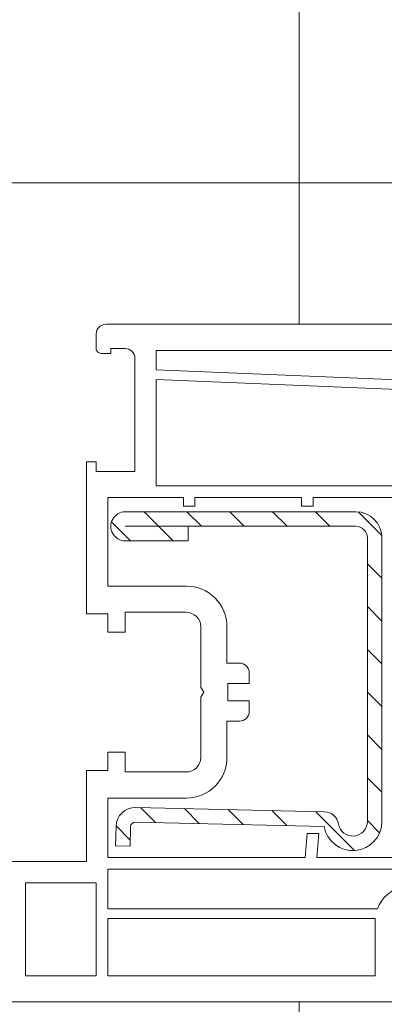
# Model space of a CAD drawing. Header units: millimetres. Extents: x 3652085 to 3778338, y -303702 to -273644.
# Tile 23 of 256: x 3656078 to 3656116, y -276420 to -276318. Entities that reach past the tile are written whole.
import ezdxf

# ---------------------------------------------------------------- set-up
doc = ezdxf.new("R2010")
doc.units = ezdxf.units.MM
doc.linetypes.add('HIDDEN2', pattern=[4.7624999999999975, 3.174999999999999, -1.587499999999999])
for name, color, linetype in [('!!!! BALCONY', 7, 'Continuous'), ('1', 7, 'Continuous'), ('ARMIERUNG', 5, 'Continuous')]:
    doc.layers.add(name, color=color, linetype=linetype)
doc.layers.add('DOOR-IDEN   (HAUSART)', color=43, linetype='Continuous', lineweight=5)

# ---------------------------------------------------------------- blocks, each defined once
blk = doc.blocks.new('554012_ARMIERUNG')
at = {"layer": 'ARMIERUNG', "lineweight": 0}
h = blk.add_hatch(dxfattribs=at)
h.set_pattern_fill('ANSI31', color=256, scale=25, style=0)
h.set_pattern_definition([(45, (-54.91365138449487, 6.145086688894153), (-2.209708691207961, 2.209708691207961), [])])
h.paths.add_polyline_path([(-14.79999999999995, 27.99999999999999, 0.4142135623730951), (-17.49999999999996, 25.29999999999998), (-17.49999999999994, 1.5, 1), (-14.49999999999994, 1.5), (-14.49999999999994, 8), (-15.99999999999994, 8), (-15.99999999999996, 25.29999999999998, -0.4142135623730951), (-14.79999999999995, 26.49999999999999), (14.50000000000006, 26.49999999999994, -0.9195326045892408), (14.75019970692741, 23.52101382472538, 0.3593905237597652), (13.50080132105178, 22.07674882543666), (13.04968506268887, 2.593175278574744, 0.4140453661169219), (15.00170601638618, 0.5474431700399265), (17.00114322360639, 0.4999999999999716), (17.03672560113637, 1.999577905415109), (15.03728839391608, 2.047021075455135, -0.414039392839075), (14.54928291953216, 2.558443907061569), (15.00000000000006, 22.04196010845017, 0.9195949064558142), (14.50000000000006, 27.99999999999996)])
for p, q in [((14.50000000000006, 27.99999999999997), (-14.79999999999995, 27.99999999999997)), ((14.50000000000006, 26.49999999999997), (-14.79999999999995, 26.49999999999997)), ((-17.49999999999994, 25.29999999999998), (-17.49999999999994, 1.5)), ((-15.99999999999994, 8), (-15.99999999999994, 25.29999999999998)), ((13.50080132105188, 22.07674882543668), (13.04971197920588, 2.594323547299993)), ((15.00000000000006, 22.04196010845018), (14.54928988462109, 2.558741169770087)), ((-15.99999999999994, 8), (-15.99999999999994, 1.5)), ((-15.99999999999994, 8), (-14.49999999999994, 8)), ((-14.49999999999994, 1.5), (-14.49999999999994, 8)), ((17.03672560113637, 1.999577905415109), (15.03728839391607, 2.047021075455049)), ((17.00114322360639, 0.4999999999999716), (17.03672560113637, 1.999577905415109)), ((15.00170601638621, 0.5474431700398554), (17.00114322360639, 0.4999999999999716))]:
    blk.add_line(p, q, dxfattribs=at)
for centre, radius, start, end in [((-14.79999999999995, 25.29999999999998), 2.700000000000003, 90, 180), ((14.50000000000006, 24.99999999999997), 2.999999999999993, 279.5940682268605, 90), ((-14.79999999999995, 25.29999999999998), 1.200000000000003, 90, 180), ((14.50000000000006, 24.99999999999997), 1.49999999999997, 279.6018047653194, 90), ((15.00039941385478, 22.04202764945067), 1.500000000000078, 99.60180476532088, 178.6736303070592), ((15.04914918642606, 2.546880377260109), 1.999999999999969, 178.6407257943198, 268.640725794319), ((15.04914918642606, 2.546880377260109), 0.4999999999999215, 178.6407257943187, 268.6407257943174), ((-15.99999999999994, 1.5), 1.5, 180, 0)]:
    blk.add_arc(centre, radius, start, end, dxfattribs=at)
blk = doc.blocks.new('A$C054672D4 (2-2)')
at = {"color": 7, "linetype": 'HIDDEN2', "ltscale": 5}
blk.add_arc((646.6153032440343, 543.6771682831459, 33706.18410929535), 741.5373520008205, 270.889844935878, 0.4247055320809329, dxfattribs=at)
at = {"layer": '1', "linetype": 'Continuous', "lineweight": 0}
for p, q in [((638.6319753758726, 486.3579134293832, 33706.18410929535), (638.6319753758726, 531.1569147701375, 33706.18410929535)), ((653.1319753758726, 515.1569147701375, 33706.18410929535), (653.1319753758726, 525.1569147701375, 33706.18410929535)), ((650.9319753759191, 521.4569147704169, 33706.18410929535), (641.331975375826, 521.4569147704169, 33706.18410929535)), ((641.331975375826, 521.4569147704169, 33706.18410929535), (641.331975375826, 514.1569147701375, 33706.18410929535)), ((650.9319753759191, 521.4569147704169, 33706.18410929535), (650.9319753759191, 514.1569147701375, 33706.18410929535)), ((653.1319753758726, 515.1569147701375, 33706.18410929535), (662.5319753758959, 515.1569147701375, 33706.18410929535)), ((662.5319753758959, 515.1569147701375, 33706.18410929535), (662.5319753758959, 512.9569147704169, 33706.18410929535)), ((693.4319753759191, 515.1569147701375, 33706.18410929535), (678.7319753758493, 515.1569147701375, 33706.18410929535)), ((678.7319753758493, 515.1569147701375, 33706.18410929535), (678.7319753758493, 512.9569147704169, 33706.18410929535)), ((694.4319753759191, 515.1569147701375, 33706.18410929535), (693.4319753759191, 515.1569147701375, 33706.18410929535)), ((694.4319753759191, 514.1569147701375, 33706.18410929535), (694.4319753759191, 515.1569147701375, 33706.18410929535)), ((650.9319753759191, 514.1569147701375, 33706.18410929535), (641.331975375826, 514.1569147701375, 33706.18410929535)), ((693.4319753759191, 510.1569147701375, 33706.18410929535), (693.4319753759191, 514.1569147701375, 33706.18410929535)), ((693.4319753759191, 514.1569147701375, 33706.18410929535), (694.4319753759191, 514.1569147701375, 33706.18410929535)), ((707.6319753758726, 514.1569147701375, 33706.18410929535), (706.1319753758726, 514.1569147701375, 33706.18410929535)), ((647.2319753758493, 512.9569147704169, 33706.18410929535), (641.331975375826, 512.9569147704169, 33706.18410929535)), ((641.331975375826, 512.9569147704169, 33706.18410929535), (641.331975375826, 485.3569147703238, 33706.18410929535)), ((647.2319753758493, 512.9569147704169, 33706.18410929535), (647.2319753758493, 485.3450481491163, 33706.18410929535)), ((648.2319753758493, 512.9569147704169, 33706.18410929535), (648.2319753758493, 485.1227043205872, 33706.18410929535)), ((652.331975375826, 512.9569147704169, 33706.18410929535), (648.2319753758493, 512.9569147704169, 33706.18410929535)), ((652.331975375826, 512.9569147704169, 33706.18410929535), (652.331975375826, 480.5358251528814, 33706.18410929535)), ((659.6819753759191, 512.9569147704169, 33706.18410929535), (653.5319753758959, 512.9569147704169, 33706.18410929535)), ((653.5319753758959, 492.5802202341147, 33706.18410929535), (653.5319753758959, 512.9569147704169, 33706.18410929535)), ((659.6819753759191, 504.8569147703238, 33706.18410929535), (659.6819753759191, 512.9569147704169, 33706.18410929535)), ((664.4319753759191, 512.9569147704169, 33706.18410929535), (662.5319753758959, 512.9569147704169, 33706.18410929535)), ((664.4319753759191, 511.1569147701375, 33706.18410929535), (664.4319753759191, 512.9569147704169, 33706.18410929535)), ((676.831975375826, 512.9569147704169, 33706.18410929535), (678.7319753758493, 512.9569147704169, 33706.18410929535)), ((676.831975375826, 511.1569147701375, 33706.18410929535), (676.831975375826, 512.9569147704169, 33706.18410929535)), ((690.7319753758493, 512.9569147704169, 33706.18410929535), (681.581975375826, 512.9569147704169, 33706.18410929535)), ((681.581975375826, 512.9569147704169, 33706.18410929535), (681.581975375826, 504.8569147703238, 33706.18410929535)), ((690.7319753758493, 507.4569147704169, 33706.18410929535), (690.7319753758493, 512.9569147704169, 33706.18410929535)), ((705.6319753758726, 512.6569147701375, 33706.18410929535), (705.6319753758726, 513.6569147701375, 33706.18410929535)), ((708.6319753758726, 513.1569147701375, 33706.18410929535), (708.6319753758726, 500.2208859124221, 33706.18410929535)), ((706.1319753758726, 512.6569147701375, 33706.18410929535), (705.6319753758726, 512.6569147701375, 33706.18410929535)), ((706.1319753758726, 511.1569147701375, 33706.18410929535), (706.1319753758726, 512.6569147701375, 33706.18410929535)), ((662.3819753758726, 504.8569147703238, 33706.18410929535), (662.3819753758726, 511.1569147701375, 33706.18410929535)), ((662.3819753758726, 511.1569147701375, 33706.18410929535), (664.4319753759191, 511.1569147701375, 33706.18410929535)), ((678.8819753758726, 511.1569147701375, 33706.18410929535), (676.831975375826, 511.1569147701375, 33706.18410929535)), ((678.8819753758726, 511.1569147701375, 33706.18410929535), (678.8819753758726, 504.8569147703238, 33706.18410929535)), ((705.1319753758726, 510.1569147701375, 33706.18410929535), (693.4319753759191, 510.1569147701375, 33706.18410929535)), ((702.9299115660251, 507.9569147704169, 33706.18410929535), (691.9319753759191, 507.9569147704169, 33706.18410929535)), ((691.9319753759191, 507.9569147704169, 33706.18410929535), (691.9319753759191, 483.2879741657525, 33706.18410929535)), ((701.6314651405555, 476.1569147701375, 33706.18410929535), (702.9299115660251, 507.9569147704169, 33706.18410929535)), ((702.6319753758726, 476.1569147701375, 33706.18410929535), (703.9319753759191, 507.9569147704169, 33706.18410929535)), ((705.9319753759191, 507.9569147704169, 33706.18410929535), (703.9319753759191, 507.9569147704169, 33706.18410929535)), ((705.9319753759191, 476.1569147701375, 33706.18410929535), (705.9319753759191, 507.9569147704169, 33706.18410929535)), ((690.7319753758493, 507.4569147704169, 33706.18410929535), (690.7319753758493, 505.1569147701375, 33706.18410929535)), ((689.831975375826, 505.1569147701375, 33706.18410929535), (690.7319753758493, 505.1569147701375, 33706.18410929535)), ((689.831975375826, 503.9569147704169, 33706.18410929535), (689.831975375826, 505.1569147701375, 33706.18410929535)), ((690.7319753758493, 503.9569147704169, 33706.18410929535), (689.831975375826, 503.9569147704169, 33706.18410929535)), ((690.7319753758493, 503.9569147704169, 33706.18410929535), (690.7319753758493, 492.9569147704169, 33706.18410929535)), ((670.1123601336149, 503.3569147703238, 33706.18410929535), (663.8819753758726, 503.3569147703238, 33706.18410929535)), ((670.6319753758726, 503.0569147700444, 33706.18410929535), (670.1123601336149, 503.3569147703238, 33706.18410929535)), ((671.1515906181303, 503.3569147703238, 33706.18410929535), (670.6319753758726, 503.0569147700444, 33706.18410929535)), ((677.3819753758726, 503.3569147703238, 33706.18410929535), (671.1515906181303, 503.3569147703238, 33706.18410929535)), ((663.8819753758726, 500.6569147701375, 33706.18410929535), (667.6319753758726, 500.6569147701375, 33706.18410929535)), ((667.6319753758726, 499.3569147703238, 33706.18410929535), (667.6319753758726, 500.6569147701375, 33706.18410929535)), ((671.5319753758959, 500.5569147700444, 33706.18410929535), (669.7319753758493, 500.5569147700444, 33706.18410929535)), ((669.7319753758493, 500.5569147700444, 33706.18410929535), (669.7319753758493, 498.3569147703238, 33706.18410929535)), ((671.5319753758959, 498.3569147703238, 33706.18410929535), (671.5319753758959, 500.5569147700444, 33706.18410929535)), ((677.3819753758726, 500.6569147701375, 33706.18410929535), (673.6319753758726, 500.6569147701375, 33706.18410929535)), ((673.6319753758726, 499.3569147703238, 33706.18410929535), (673.6319753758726, 500.6569147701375, 33706.18410929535)), ((708.6319753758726, 500.2208859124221, 33706.18410929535), (708.6319753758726, 461.9891504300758, 33706.18410929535)), ((669.7319753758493, 498.3569147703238, 33706.18410929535), (668.6319753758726, 498.3569147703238, 33706.18410929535)), ((672.6319753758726, 498.3569147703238, 33706.18410929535), (671.5319753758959, 498.3569147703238, 33706.18410929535)), ((656.0319753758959, 492.3614985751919, 33706.18410929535), (653.5319753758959, 492.5802202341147, 33706.18410929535)), ((656.0319753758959, 491.1569147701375, 33706.18410929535), (656.0319753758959, 492.3614985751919, 33706.18410929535)), ((689.831975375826, 492.9569147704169, 33706.18410929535), (690.7319753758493, 492.9569147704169, 33706.18410929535)), ((689.831975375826, 491.7569147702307, 33706.18410929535), (689.831975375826, 492.9569147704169, 33706.18410929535)), ((653.5319753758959, 491.3756364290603, 33706.18410929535), (653.5319753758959, 491.1569147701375, 33706.18410929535)), ((653.5319753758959, 491.3756364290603, 33706.18410929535), (656.0319753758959, 491.1569147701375, 33706.18410929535)), ((690.7319753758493, 491.7569147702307, 33706.18410929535), (689.831975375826, 491.7569147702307, 33706.18410929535)), ((690.7319753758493, 491.7569147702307, 33706.18410929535), (690.7319753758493, 483.2045757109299, 33706.18410929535)), ((653.5319753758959, 491.1569147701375, 33706.18410929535), (653.5319753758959, 480.619223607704, 33706.18410929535)), ((638.6319753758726, 476.1569147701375, 33706.18410929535), (638.6319753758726, 486.3579134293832, 33706.18410929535)), ((646.9298891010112, 485.3569147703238, 33706.18410929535), (641.331975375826, 485.3569147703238, 33706.18410929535))]:
    blk.add_line(p, q, dxfattribs=at)
for centre, radius, start, end in [((706.1319753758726, 513.6569147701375, 33706.18410929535), 0.5, 90, 180), ((707.6319753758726, 513.1569147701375, 33706.18410929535), 1, 0, 90), ((705.1319753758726, 511.1569147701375, 33706.18410929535), 1, 270, 0), ((663.8819753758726, 504.8569147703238, 33706.18410929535), 4.200000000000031, 180, 270), ((663.8819753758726, 504.8569147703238, 33706.18410929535), 1.500000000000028, 180, 270), ((677.3819753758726, 504.8569147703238, 33706.18410929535), 1.5, 270, 0), ((677.3819753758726, 504.8569147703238, 33706.18410929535), 4.200000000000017, 270, 0), ((668.6319753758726, 499.3569147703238, 33706.18410929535), 1, 180, 270), ((672.6319753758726, 499.3569147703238, 33706.18410929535), 1, 270, 0), ((646.9356410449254, 481.6523316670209, 33706.18410929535), 3.704587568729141, 85.41194123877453, 90.08896057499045), ((646.9356410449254, 481.6523316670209, 33706.18410929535), 3.704587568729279, 12.79238565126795, 69.51716441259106)]:
    blk.add_arc(centre, radius, start, end, dxfattribs=at)
at = {"layer": 'ARMIERUNG', "rotation": 180}
blk.add_blockref('554012_ARMIERUNG', (671.7622656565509, 512.6569147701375, 33706.18410929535), dxfattribs=at)
at = {"layer": 'ARMIERUNG', "lineweight": 0, "rotation": 180}
blk.add_blockref('554012_ARMIERUNG', (671.7622656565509, 512.6569147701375, 33706.18410929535), dxfattribs=at)

msp = doc.modelspace()

# ---------------------------------------------------------------- hatches: boundary and pattern name
at = {"layer": '!!!! BALCONY', "linetype": 'Continuous', "lineweight": 13}
h = msp.add_hatch(dxfattribs=at)
h.set_pattern_fill('NET', color=252, scale=50, angle=360, style=0)
h.set_pattern_definition([(359.9999999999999, (3852956.768149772, -411113.6295246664), (7.776507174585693e-14, 158.75), []), (90, (3852956.768149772, -411113.6295246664), (-158.75, 8.748570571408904e-14), [])])
h.paths.add_polyline_path([(3656189.316684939, -276684.6431689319), (3656189.316684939, -276683.8531733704), (3656190.89737294, -276683.8531733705), (3656191.687788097, -276683.0631778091), (3656191.687788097, -276682.2730943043), (3656193.268618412, -276682.2730943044), (3656195.214770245, -276683.5483615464), (3656198.989237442, -276683.891340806), (3656198.801382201, -276682.2730943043), (3656201.172627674, -276682.2730943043), (3656201.962900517, -276683.0631778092), (3656202.753315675, -276683.0631778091), (3656203.543730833, -276683.8531733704), (3656208.286079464, -276683.8531733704), (3656209.076494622, -276684.643168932), (3656213.818843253, -276684.6431689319), (3656214.609258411, -276685.4331644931), (3656216.980503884, -276685.4331644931), (3656217.770919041, -276686.2231600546), (3656218.561334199, -276686.2231600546), (3656221.722852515, -276687.013155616), (3656222.513267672, -276687.0131556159), (3656224.884370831, -276687.8031511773), (3656227.255616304, -276687.8031511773), (3656228.046031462, -276688.3538842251), (3656230.41713462, -276688.3538842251), (3656230.41713462, -276687.8031511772), (3656231.207549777, -276687.8031511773), (3656231.997964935, -276687.0131556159), (3656240.692389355, -276687.0131556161), (3656241.482804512, -276686.2231600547), (3656249.386671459, -276686.2231600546), (3656250.177086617, -276685.4331644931), (3656252.54833209, -276685.4331644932), (3656252.54833209, -276684.6431689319), (3656254.129020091, -276684.6431689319), (3656254.919435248, -276683.8531733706), (3656262.033029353, -276683.8531733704), (3656262.82344451, -276684.6431689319), (3656263.613859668, -276684.6431689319), (3656264.404132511, -276685.4331644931), (3656268.356208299, -276685.4331644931), (3656269.146623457, -276684.6431689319), (3656274.679387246, -276684.6431689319), (3656276.260075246, -276683.8531733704), (3656294.79629625, -276683.8531733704), (3656296.020027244, -276683.8531733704), (3656296.020027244, -276683.0631778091), (3656299.971960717, -276683.0631778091), (3656300.762375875, -276682.2730943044), (3656312.61831861, -276682.2730943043), (3656314.199148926, -276683.063177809), (3656314.989564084, -276683.8531733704), (3656315.779836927, -276683.8531733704), (3656317.360667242, -276684.6431689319), (3656318.941497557, -276686.2231600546), (3656321.312600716, -276686.2231600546), (3656322.103015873, -276685.4331644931), (3656335.539788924, -276685.4331644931), (3656335.539788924, -276684.6431689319), (3656347.39573166, -276684.6431689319), (3656348.186146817, -276683.8531733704), (3656352.928495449, -276683.8531733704), (3656352.928495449, -276683.0631778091), (3656354.509325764, -276683.0631778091), (3656354.509325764, -276683.8531733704), (3656356.090013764, -276683.8531733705), (3656358.461259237, -276686.2231600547), (3656360.042089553, -276686.2231600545), (3656360.042089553, -276687.0131556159), (3656361.622777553, -276687.0131556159), (3656361.622777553, -276685.4331644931), (3656363.994023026, -276685.4331644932), (3656364.784438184, -276684.6431689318), (3656373.478720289, -276684.6431689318), (3656374.269135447, -276685.4331644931), (3656375.059550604, -276685.4331644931), (3656375.849965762, -276686.2231600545), (3656376.640380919, -276685.4331644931), (3656377.430796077, -276685.4331644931), (3656379.011484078, -276684.6431689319), (3656381.382729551, -276683.8531733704), (3656382.963559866, -276683.8531733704), (3656383.753975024, -276683.0631778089), (3656386.91549334, -276683.063177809), (3656387.705908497, -276683.8531733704), (3656389.286738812, -276683.8531733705), (3656390.867426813, -276684.6431689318), (3656392.448257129, -276685.4331644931), (3656394.819502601, -276685.4331644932), (3656395.609775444, -276684.6431689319), (3656399.561851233, -276684.6431689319), (3656400.35226639, -276683.8531733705), (3656410.627378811, -276683.8531733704), (3656410.627378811, -276684.6431689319), (3656418.531245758, -276684.6431689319), (3656419.321660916, -276683.8531733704), (3656421.692906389, -276683.8531733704), (3656423.273736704, -276682.2731822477), (3656423.273736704, -276682.2730943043), (3656424.854424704, -276682.2730943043), (3656425.644839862, -276683.0631778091), (3656426.43525502, -276683.8531733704), (3656428.806500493, -276683.8531733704), (3656429.596773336, -276684.6431689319), (3656436.71036744, -276684.6431689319), (3656437.500782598, -276683.8531733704), (3656437.500782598, -276683.063177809), (3656438.291197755, -276682.2730943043), (3656439.081612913, -276682.2730943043), (3656439.872028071, -276681.4830987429), (3656442.243131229, -276681.4830987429), (3656442.243131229, -276682.2730943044), (3656444.614376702, -276682.2730943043), (3656445.404791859, -276683.0631778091), (3656446.195207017, -276683.063177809), (3656446.98547986, -276683.8531733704), (3656455.67990428, -276683.8531733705), (3656456.470319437, -276684.6431689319), (3656459.631837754, -276684.6431689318), (3656460.422252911, -276685.4331644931), (3656464.374186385, -276685.4331644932), (3656465.164601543, -276684.6431689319), (3656467.535847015, -276684.6431689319), (3656468.326262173, -276683.8531733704), (3656478.601374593, -276683.8531733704), (3656479.391789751, -276684.6431689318), (3656484.92455354, -276684.6431689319), (3656487.295656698, -276685.4331644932), (3656489.423528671, -276684.6431689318), (3656498.551042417, -276684.6431689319), (3656499.341457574, -276683.8531733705), (3656499.341457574, -276683.0631778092), (3656500.131872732, -276682.2730943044), (3656500.922287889, -276682.2730943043), (3656501.712703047, -276681.4830987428), (3656504.083806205, -276681.4830987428), (3656504.083806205, -276682.2730943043), (3656506.455051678, -276682.2730943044), (3656507.245466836, -276683.0631778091), (3656508.035881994, -276683.0631778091), (3656508.826154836, -276683.8531733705), (3656517.520579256, -276683.8531733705), (3656518.310994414, -276684.6431689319), (3656521.47251273, -276684.6431689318), (3656522.262927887, -276685.4331644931), (3656526.214861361, -276685.4331644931), (3656527.005276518, -276684.643168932), (3656529.376521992, -276684.6431689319), (3656530.166937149, -276683.8531733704), (3656540.442049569, -276683.8531733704), (3656541.232464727, -276684.6431689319), (3656546.765228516, -276684.6431689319), (3656549.136331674, -276685.4331644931), (3656551.507577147, -276685.4331644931), (3656552.359659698, -276685.8589796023), (3656556.934837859, -276683.8532065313), (3656557.725253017, -276684.6432020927), (3656563.258016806, -276684.6432020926), (3656565.629119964, -276685.433197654), (3656567.756991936, -276684.6432020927), (3656576.884505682, -276684.6432020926), (3656577.67492084, -276683.8532065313), (3656577.67492084, -276683.06321097), (3656578.465335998, -276682.2731274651), (3656579.255751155, -276682.273127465), (3656580.046166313, -276681.4831319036), (3656582.417269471, -276681.4831319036), (3656582.417269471, -276682.2731274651), (3656584.788514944, -276682.2731274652), (3656585.578930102, -276683.0632109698), (3656586.369345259, -276683.0632109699), (3656587.159618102, -276683.8532065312), (3656595.854042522, -276683.8532065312), (3656596.64445768, -276684.6432020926), (3656607.553502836, -276684.6431689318), (3656610.715021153, -276683.8531733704), (3656612.295851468, -276683.8531733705), (3656613.086266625, -276683.0631778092), (3656613.876539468, -276683.063177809), (3656614.666954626, -276682.2730943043), (3656616.247784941, -276682.2730943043), (3656618.760348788, -276682.5195117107), (3656622.191695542, -276683.2053822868), (3656624.151794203, -276682.2730943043), (3656625.732482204, -276682.2730943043), (3656626.522897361, -276683.0631778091), (3656628.103727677, -276683.0631778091), (3656628.103727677, -276683.8531733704), (3656630.47497315, -276683.8531733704), (3656631.265245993, -276684.6431689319), (3656634.426906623, -276684.6431689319), (3656635.217321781, -276685.4331644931), (3656639.169255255, -276685.4331644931), (3656639.959670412, -276686.2231600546), (3656645.492434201, -276686.2231600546), (3656646.282849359, -276685.4331644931), (3656651.815613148, -276685.4331644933), (3656652.606028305, -276684.6431689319), (3656657.348376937, -276684.6431689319), (3656658.138792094, -276683.8531733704), (3656666.8330742, -276683.8531733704), (3656666.8330742, -276684.6431689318), (3656692.125789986, -276684.6431689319), (3656692.125789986, -276683.8531733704), (3656693.706477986, -276683.8531733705), (3656694.496893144, -276683.0631778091), (3656694.496893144, -276682.2730943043), (3656696.077723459, -276682.2730943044), (3656698.023875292, -276683.5483615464), (3656701.798342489, -276683.891340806), (3656701.610487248, -276682.2730943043), (3656703.981732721, -276682.2730943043), (3656704.772005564, -276683.0631778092), (3656705.562420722, -276683.0631778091), (3656706.352835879, -276683.8531733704), (3656708.339456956, -276683.8531733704), (3656709.920144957, -276683.8531733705), (3656710.710560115, -276683.0631778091), (3656710.710560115, -276682.2730943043), (3656712.29139043, -276682.2730943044), (3656714.237542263, -276683.5483615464), (3656718.01200946, -276683.891340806), (3656717.824154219, -276682.2730943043), (3656720.195399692, -276682.2730943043), (3656720.985672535, -276683.0631778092), (3656721.776087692, -276683.0631778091), (3656722.566502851, -276683.8531733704), (3656725.329446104, -276683.8531733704), (3656725.329446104, -276688.8984505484), (3656725.329446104, -276690.8812360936), (3656724.640961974, -276690.8812360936), (3656724.640961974, -276691.8569804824), (3656723.850966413, -276691.8569804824), (3656724.640961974, -276692.64739564), (3656725.430957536, -276693.4376684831), (3656725.430957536, -276697.3897442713), (3656726.220953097, -276698.1801594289), (3656726.220953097, -276708.4552718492), (3656725.430957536, -276708.4552718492), (3656725.430957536, -276716.3591387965), (3656726.220953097, -276717.1495539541), (3656726.220953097, -276719.5207994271), (3656727.010948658, -276720.3112145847), (3656727.010948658, -276721.1016297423), (3656727.801032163, -276721.1016297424), (3656727.801032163, -276722.682317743), (3656727.010948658, -276723.4727329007), (3656726.220953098, -276724.2631480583), (3656726.220953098, -276726.6343935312), (3656725.430957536, -276727.4246663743), (3656725.430957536, -276734.5382604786), (3656726.220953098, -276735.3286756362), (3656727.010948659, -276735.3286756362), (3656727.801032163, -276736.1190907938), (3656727.801032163, -276736.9095059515), (3656728.591027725, -276737.6999211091), (3656728.591027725, -276740.0710242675), (3656727.801032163, -276740.0710242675), (3656727.801032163, -276742.4422697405), (3656727.010948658, -276743.2326848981), (3656727.010948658, -276744.0231000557), (3656726.220953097, -276744.8133728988), (3656726.220953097, -276753.5077973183), (3656725.430957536, -276754.298212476), (3656725.430957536, -276757.4597307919), (3656724.640961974, -276758.2501459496), (3656724.640961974, -276762.2020794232), (3656725.430957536, -276762.9924945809), (3656725.430957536, -276765.3637400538), (3656726.220953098, -276766.1541552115), (3656726.220953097, -276776.4292676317), (3656725.430957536, -276777.2196827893), (3656725.430957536, -276782.7524465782), (3656724.640961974, -276785.1235497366), (3656725.430957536, -276787.2514217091), (3656725.430957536, -276796.3789354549), (3656726.220953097, -276797.1693506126), (3656727.010948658, -276797.1693506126), (3656727.801032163, -276797.9597657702), (3656727.801032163, -276798.354973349), (3656727.801032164, -276798.7501809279), (3656728.591027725, -276799.5405960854), (3656728.591027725, -276801.9116992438), (3656727.801032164, -276801.9116992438), (3656727.801032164, -276804.2829447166), (3656727.010948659, -276805.0733598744), (3656727.010948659, -276805.8637750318), (3656726.483452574, -276806.3914562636), (3656726.220953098, -276806.6540478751), (3656726.220953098, -276808.4359372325, -0.317837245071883), (3656726.720853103, -276809.1429026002), (3656726.720853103, -276816.3914526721), (3656726.720853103, -276820.3264102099), (3656779.969026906, -276820.3264102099), (3656894.711245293, -276820.3264102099), (3656894.711245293, -276685.3507641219), (3656894.711245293, -276679.2746308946), (3656894.711245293, -276669.2746308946), (3656894.711245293, -276646.1024424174), (3656894.711245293, -276220.0949484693), (3656983.078144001, -276193.2772118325), (3656806.344346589, -276169.7019654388), (3656894.711245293, -276146.3549058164), (3656894.711245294, -275978.2431308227), (3656894.711245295, -275935.3198270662), (3656894.711245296, -275669.8847557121), (3656894.711245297, -275537.8881652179), (3656894.711245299, -275005.8916169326), (3656178.040870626, -275005.8916169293), (3656128.420972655, -275005.8916169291), (3656123.175843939, -275005.891616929), (3656123.175843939, -275009.639172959), (3656123.9658395, -275010.4295881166), (3656123.9658395, -275020.7047005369), (3656123.175843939, -275020.7047005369), (3656123.175843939, -275028.6085674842), (3656123.9658395, -275029.3989826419), (3656123.9658395, -275031.7702281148), (3656124.755835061, -275032.5606432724), (3656124.755835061, -275033.35105843), (3656125.545918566, -275033.35105843), (3656125.545918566, -275034.9317464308), (3656124.755835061, -275035.7221615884), (3656123.9658395, -275036.5125767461), (3656123.9658395, -275038.883822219), (3656123.175843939, -275039.674095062), (3656123.175843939, -275046.7876891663), (3656123.9658395, -275047.5781043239), (3656124.755835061, -275047.5781043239), (3656125.545918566, -275048.3685194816), (3656125.545918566, -275049.1589346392), (3656126.335914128, -275049.9493497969), (3656126.335914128, -275052.3204529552), (3656125.545918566, -275052.3204529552), (3656125.545918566, -275054.6916984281), (3656124.755835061, -275055.4821135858), (3656124.755835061, -275056.2725287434), (3656123.9658395, -275057.0628015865), (3656123.9658395, -275065.757226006), (3656123.175843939, -275066.5476411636), (3656123.175843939, -275069.7091594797), (3656122.385848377, -275070.4995746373), (3656122.385848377, -275070.5493652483), (3656121.593587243, -275070.5493652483), (3656121.593587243, -275071.5698149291), (3656122.383582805, -275072.3602300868), (3656122.383582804, -275077.8929938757), (3656123.173578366, -275078.6834090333), (3656123.173578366, -275083.4257576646), (3656123.963573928, -275084.2161728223), (3656123.963573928, -275092.9104549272), (3656123.173578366, -275092.9104549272), (3656123.173578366, -275105.8916169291), (3656123.173578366, -275118.2031707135), (3656123.963573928, -275118.2031707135), (3656123.963573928, -275119.7838587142), (3656124.753569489, -275120.5742738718), (3656125.543652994, -275120.5742738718), (3656125.543652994, -275122.1551041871), (3656124.268385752, -275124.1012560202), (3656123.925406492, -275127.875723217), (3656125.543652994, -275127.6878679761), (3656125.543652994, -275130.059113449), (3656124.753569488, -275130.8493862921), (3656124.753569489, -275131.6398014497), (3656123.963573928, -275132.4302166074), (3656123.963573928, -275137.1725652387), (3656123.173578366, -275137.9629803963), (3656123.173578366, -275142.7053290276), (3656122.383582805, -275143.4957441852), (3656122.383582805, -275145.8669896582), (3656121.593587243, -275146.6574048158), (3656121.593587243, -275147.4478199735), (3656120.803591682, -275150.6093382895), (3656120.803591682, -275151.3997534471), (3656120.013596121, -275153.7708566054), (3656120.013596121, -275156.1421020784), (3656119.462863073, -275156.932517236), (3656119.462863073, -275159.3036203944), (3656120.013596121, -275159.3036203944), (3656120.013596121, -275160.0940355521), (3656120.803591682, -275160.8844507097), (3656120.803591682, -275169.5788751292), (3656121.593587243, -275170.3692902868), (3656121.593587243, -275178.2731572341), (3656122.383582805, -275179.0635723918), (3656122.383582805, -275181.4348178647), (3656123.173578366, -275181.4348178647), (3656123.173578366, -275183.0155058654), (3656123.963573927, -275183.8059210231), (3656123.963573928, -275190.9195151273), (3656123.173578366, -275191.7099302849), (3656123.173578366, -275192.5003454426), (3656122.383582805, -275193.2906182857), (3656122.383582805, -275197.2426940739), (3656123.173578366, -275198.0331092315), (3656123.173578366, -275203.5658730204), (3656123.963573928, -275205.1465610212), (3656123.963573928, -275224.9065130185), (3656124.753569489, -275224.9065130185), (3656124.753569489, -275228.8584464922), (3656125.543652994, -275229.6488616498), (3656125.543652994, -275241.5048043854), (3656124.753569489, -275243.0856347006), (3656123.963573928, -275243.8760498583), (3656123.963573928, -275244.6663227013), (3656123.173578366, -275246.2471530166), (3656121.593587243, -275247.8279833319), (3656121.593587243, -275250.1990864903), (3656122.383582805, -275250.9895016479), (3656122.383582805, -275264.4262746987), (3656123.173578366, -275264.4262746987), (3656123.173578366, -275276.2822174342), (3656123.963573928, -275277.0726325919), (3656123.963573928, -275281.8149812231), (3656124.753569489, -275281.8149812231), (3656124.753569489, -275283.3958115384), (3656123.963573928, -275283.3958115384), (3656123.963573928, -275284.9764995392), (3656121.593587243, -275287.3477450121), (3656121.593587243, -275288.9285753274), (3656120.803591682, -275290.5092633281), (3656122.383582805, -275290.5092633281), (3656122.383582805, -275292.880508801), (3656123.173578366, -275293.6709239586), (3656123.173578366, -275302.3652060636), (3656122.383582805, -275303.1556212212), (3656122.383582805, -275303.9460363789), (3656121.593587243, -275304.7364515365), (3656122.383582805, -275305.5268666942), (3656122.383582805, -275306.3172818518), (3656123.173578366, -275307.8979698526), (3656123.963573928, -275310.2692153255), (3656123.963573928, -275311.8500456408), (3656124.753569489, -275312.6404607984), (3656124.753569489, -275315.8019791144), (3656123.963573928, -275316.592394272), (3656123.963573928, -275318.1732245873), (3656123.173578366, -275319.7539125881), (3656122.383582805, -275321.3347429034), (3656122.383582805, -275323.7059883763), (3656123.173578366, -275324.4962612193), (3656123.173578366, -275328.4483370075), (3656123.963573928, -275329.2387521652), (3656123.963573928, -275339.5138645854), (3656123.173578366, -275339.5138645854), (3656123.173578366, -275347.4177315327), (3656123.963573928, -275348.2081466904), (3656123.963573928, -275350.5793921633), (3656125.54356505, -275352.1602224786), (3656125.543652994, -275352.1602224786), (3656125.543652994, -275353.7409104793), (3656124.753569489, -275354.531325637), (3656123.963573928, -275355.3217407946), (3656123.963573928, -275357.6929862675), (3656123.173578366, -275358.4832591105), (3656123.173578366, -275365.5968532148), (3656123.963573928, -275366.3872683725), (3656124.753569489, -275366.3872683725), (3656125.543652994, -275367.1776835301), (3656125.543652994, -275367.9680986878), (3656126.333648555, -275368.7585138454), (3656126.333648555, -275371.1296170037), (3656125.148663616, -275374.6864599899), (3656123.963573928, -275375.871965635), (3656123.963573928, -275384.5663900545), (3656123.173578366, -275385.3568052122), (3656123.173578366, -275388.5183235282), (3656122.383582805, -275389.3087386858), (3656122.383582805, -275389.3585292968), (3656122.382729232, -275392.6508974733), (3656123.172761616, -275393.441349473), (3656123.962757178, -275395.0221797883), (3656123.962757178, -275395.8124526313), (3656124.752752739, -275396.6028677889), (3656125.542836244, -275398.1836981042), (3656125.542836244, -275410.0396408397), (3656124.752752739, -275410.8300559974), (3656124.752752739, -275414.7819894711), (3656123.962757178, -275414.7819894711), (3656123.962757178, -275416.0057204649), (3656123.962757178, -275434.5419414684), (3656123.172761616, -275436.1226294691), (3656123.172761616, -275441.6553932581), (3656122.382766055, -275442.4458084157), (3656122.382766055, -275446.3978842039), (3656123.172761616, -275447.188157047), (3656123.172761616, -275447.9785722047), (3656123.962757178, -275448.7689873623), (3656123.962757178, -275455.8825814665), (3656123.172761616, -275456.6729966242), (3656123.172761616, -275458.2536846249), (3656122.382766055, -275458.2536846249), (3656122.382766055, -275460.6249300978), (3656121.592770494, -275461.4153452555), (3656121.592770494, -275469.3192122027), (3656120.802774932, -275470.1096273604), (3656120.802774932, -275478.8040517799), (3656120.012779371, -275479.5944669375), (3656120.012779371, -275480.3848820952), (3656119.462046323, -275482.7559852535), (3656120.012779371, -275483.5464004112), (3656120.012779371, -275485.9176458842), (3656120.802774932, -275488.2887490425), (3656120.802774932, -275489.0791642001), (3656121.856118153, -275493.2945852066), (3656122.382766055, -275493.8215128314), (3656122.382766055, -275496.1927583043), (3656123.172761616, -275496.983173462), (3656123.172761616, -275501.7255220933), (3656123.962757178, -275502.5159372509), (3656123.962757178, -275507.2582858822), (3656124.752752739, -275508.0487010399), (3656124.752752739, -275508.8391161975), (3656125.542836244, -275509.6293890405), (3656125.542836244, -275512.0006345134), (3656123.924589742, -275511.8127792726), (3656124.267569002, -275515.5872464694), (3656125.542836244, -275517.5333983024), (3656125.542836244, -275519.1142286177), (3656124.752752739, -275519.1142286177), (3656123.962757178, -275519.9046437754), (3656123.962757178, -275521.4853317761), (3656123.172761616, -275521.4853317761), (3656123.172762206, -275561.7963261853), (3656123.962757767, -275561.7963261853), (3656123.962757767, -275563.3963297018), (3656123.172729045, -275563.3963297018), (3656123.172729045, -275567.8536482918), (3656123.962724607, -275568.6440634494), (3656121.956951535, -275573.2192416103), (3656122.382766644, -275574.0713241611), (3656122.382766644, -275576.4425696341), (3656123.172762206, -275578.8136727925), (3656123.172762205, -275584.3464365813), (3656123.962757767, -275585.136851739), (3656123.962757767, -275595.4119641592), (3656123.172762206, -275596.2023793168), (3656123.172762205, -275598.5736247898), (3656122.382766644, -275599.3640399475), (3656122.382766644, -275603.3159734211), (3656123.172762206, -275604.1063885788), (3656123.172762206, -275607.2679068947), (3656123.962757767, -275608.0583220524), (3656123.962757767, -275616.7527464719), (3656124.752753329, -275617.5430193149), (3656124.752753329, -275618.3334344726), (3656125.542836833, -275619.1238496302), (3656125.542836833, -275621.4950951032), (3656126.332832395, -275621.4950951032), (3656126.332832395, -275623.8661982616), (3656125.542836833, -275624.6566134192), (3656125.542836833, -275625.4470285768), (3656124.752753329, -275626.2374437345), (3656123.962757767, -275626.2374437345), (3656123.172762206, -275627.0278588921), (3656123.172762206, -275636.1553726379), (3656122.634366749, -275637.6055537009), (3656122.926895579, -275638.8904952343), (3656117.043588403, -275638.8904952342), (3656116.253173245, -275639.6804907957), (3656111.677995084, -275637.6747177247), (3656110.825912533, -275638.1005328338), (3656108.45466706, -275638.1005328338), (3656106.083563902, -275638.890528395), (3656100.550800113, -275638.890528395), (3656099.760384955, -275639.6805239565), (3656089.485272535, -275639.6805239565), (3656088.694857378, -275638.890528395), (3656086.323611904, -275638.8905283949), (3656085.533196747, -275638.1005328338), (3656081.581263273, -275638.1005328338), (3656080.790848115, -275638.8905283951), (3656077.6293298, -275638.890528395), (3656076.838914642, -275639.6805239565), (3656073.0136602, -275640.7306096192), (3656069.188405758, -275638.8905283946), (3656059.017379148, -275638.9293086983), (3656054.930514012, -275638.9448911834), (3656054.930514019, -275638.9067629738, -0.2714218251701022), (3656051.91028835, -275638.8763389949), (3656051.910952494, -275669.8843659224), (3656051.910952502, -275669.8847557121), (3656051.911539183, -275697.2761210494), (3656051.925506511, -276349.3925599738), (3656781.128801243, -276349.3972781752, -0.383387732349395), (3656782.022621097, -276350.3916250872), (3656782.022621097, -276351.8916250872, -0.414213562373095), (3656781.522621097, -276352.3916250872), (3656780.522621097, -276352.3916250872), (3656780.522621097, -276351.8916250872), (3656779.022621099, -276351.8916250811, 0.4142135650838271), (3656778.022621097, -276352.8916250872), (3656778.022621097, -276364.5916250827), (3656782.022621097, -276364.5916250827), (3656782.022621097, -276363.5916250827), (3656783.022621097, -276363.5916250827), (3656783.022621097, -276364.5916250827), (3656783.022621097, -276379.2916250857), (3656780.822621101, -276379.2916250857), (3656780.822621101, -276381.1916250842), (3656779.022621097, -276381.1916250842), (3656779.022621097, -276379.1416250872), (3656772.722621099, -276379.1416250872, 0.4142135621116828), (3656771.2226211, -276380.6416250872), (3656771.2226211, -276386.8720098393), (3656770.922621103, -276387.3916250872), (3656771.2226211, -276387.9112403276), (3656771.222621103, -276394.1416250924, 0.4142135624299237), (3656772.7226211, -276395.6416250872), (3656779.022621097, -276395.6416250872), (3656779.022621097, -276393.5916250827), (3656780.822621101, -276393.5916250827), (3656780.822621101, -276395.4916250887), (3656783.022621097, -276395.4916250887), (3656783.022621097, -276404.8916250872), (3656793.022621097, -276404.8916250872), (3656793.022621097, -276403.3921482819), (3656792.199982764, -276399.8921482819), (3656797.949979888, -276399.8921482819), (3656797.949982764, -276399.8923335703), (3656803.699982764, -276399.8923335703), (3656803.022621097, -276403.3923335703), (3656803.022621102, -276415.3918103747, -0.4142135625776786), (3656799.022621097, -276419.3918103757), (3656785.641340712, -276419.3918103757), (3656785.641340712, -276432.3918103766, -0.4142135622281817), (3656783.641340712, -276434.3918103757), (3656782.641340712, -276434.3918103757), (3656782.641340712, -276438.8916250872), (3656782.641340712, -276440.2058742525), (3656782.671340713, -276440.2578357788), (3656782.671340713, -276441.4456637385), (3656782.671340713, -276444.5257849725), (3656782.664065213, -276441.4456637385), (3656782.266226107, -276441.4456637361, 0.07304376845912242), (3656782.641340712, -276445.8916250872), (3656782.64134071, -276489.8916250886, -0.4142135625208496), (3656781.141340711, -276491.3916250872), (3656643.383714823, -276491.3916250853, -0.2088641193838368), (3656642.283302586, -276490.9109841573, -0.06663226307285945), (3656635.708427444, -276481.5856815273, -0.5632510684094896), (3656637.038196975, -276479.3916250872), (3656751.641340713, -276479.3916250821, 0.4142023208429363), (3656758.641340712, -276472.3916250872), (3656758.641340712, -276441.4456637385), (3656758.641340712, -276434.3918103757), (3656757.641340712, -276434.3918103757, -0.414213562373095), (3656755.641340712, -276432.3918103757), (3656755.641340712, -276419.3918103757), (3656754.22361976, -276419.3918103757), (3656744.022621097, -276419.3918103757), (3656212.624995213, -276419.3918103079), (3656198.12603126, -276419.3918103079), (3656190.793129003, -276419.3918103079), (3656188.040870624, -276419.3918103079), (3656178.040870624, -276419.3918103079), (3656133.9264382, -276419.3918103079), (3656123.725439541, -276419.3918103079), (3656068.9264382, -276419.3918103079, -0.414213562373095), (3656064.9264382, -276415.3918103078), (3656064.9264382, -276406.3918103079), (3656062.4264382, -276406.3918103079, -0.9999999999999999), (3656054.4264382, -276406.3918103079), (3656051.926438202, -276406.3918103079), (3656051.926438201, -276422.897543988, -0.2697335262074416), (3656054.930514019, -276422.8767349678), (3656069.188405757, -276422.8929695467), (3656073.013660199, -276421.0528883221), (3656076.838914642, -276422.1029739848), (3656077.629329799, -276422.8929695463), (3656080.790848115, -276422.8929695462), (3656081.581263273, -276423.6829651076), (3656085.533196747, -276423.6829651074), (3656086.323611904, -276422.8929695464), (3656088.694857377, -276422.8929695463), (3656089.485272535, -276422.1029739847), (3656099.760384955, -276422.1029739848), (3656100.550800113, -276422.8929695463), (3656106.083563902, -276422.8929695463), (3656108.45466706, -276423.6829651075), (3656110.825912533, -276423.6829651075), (3656111.677995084, -276424.1087802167), (3656116.253173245, -276422.1030071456), (3656117.043588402, -276422.893002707), (3656122.926895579, -276422.893002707), (3656122.634366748, -276424.1779442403), (3656123.172762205, -276425.6281253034), (3656123.172762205, -276434.7556390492), (3656123.962757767, -276435.5460542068), (3656124.752753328, -276435.5460542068), (3656125.542836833, -276436.3364693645), (3656125.542836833, -276437.1268845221), (3656126.332832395, -276437.9172996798), (3656126.332832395, -276440.2884028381), (3656125.542836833, -276440.2884028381), (3656125.542836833, -276442.659648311), (3656124.752753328, -276443.4500634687), (3656124.752753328, -276444.2404786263), (3656123.962757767, -276445.0307514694), (3656123.962757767, -276453.7251758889), (3656123.172762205, -276454.5155910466), (3656123.172762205, -276457.6771093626), (3656122.382766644, -276458.4675245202), (3656122.382766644, -276462.4194579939), (3656123.172762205, -276463.2098731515), (3656123.172762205, -276465.5811186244), (3656123.962757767, -276466.371533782), (3656123.962757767, -276476.6466462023), (3656123.172762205, -276477.4370613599), (3656123.172762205, -276482.9698251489), (3656122.382766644, -276485.3409283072), (3656122.382766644, -276487.7121737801), (3656121.956951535, -276488.5642563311), (3656123.962724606, -276493.1394344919), (3656123.172729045, -276493.9298496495), (3656123.172729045, -276498.3871682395), (3656123.962757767, -276498.3871682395), (3656123.962757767, -276499.987171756), (3656123.172762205, -276499.987171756), (3656123.172761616, -276540.2981661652), (3656123.962757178, -276540.2981661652), (3656123.962757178, -276541.878854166), (3656124.752752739, -276542.6692693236), (3656125.542836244, -276542.6692693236), (3656125.542836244, -276544.2500996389), (3656124.267569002, -276546.1962514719), (3656123.924589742, -276549.9707186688), (3656125.542836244, -276549.7828634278), (3656125.542836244, -276552.1541089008), (3656124.752752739, -276552.9443817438), (3656124.752752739, -276553.7347969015), (3656123.962757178, -276554.5252120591), (3656123.962757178, -276559.2675606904), (3656123.172761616, -276560.057975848), (3656123.172761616, -276564.8003244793), (3656122.382766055, -276565.590739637), (3656122.382766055, -276567.9619851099), (3656121.592770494, -276568.7524002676), (3656121.592770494, -276569.5428154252), (3656120.802774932, -276572.7043337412), (3656120.802774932, -276573.4947488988), (3656120.012779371, -276575.8658520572), (3656120.012779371, -276578.2370975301), (3656119.462046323, -276579.0275126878), (3656119.462046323, -276581.3986158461), (3656120.012779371, -276581.3986158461), (3656120.012779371, -276582.1890310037), (3656120.802774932, -276582.9794461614), (3656120.802774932, -276591.6738705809), (3656121.592770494, -276592.4642857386), (3656121.592770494, -276600.3681526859), (3656122.382766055, -276601.1585678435), (3656122.382766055, -276603.5298133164), (3656123.172761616, -276603.5298133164), (3656123.172761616, -276605.1105013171), (3656123.962757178, -276605.9009164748), (3656123.962757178, -276613.014510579), (3656123.172761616, -276613.8049257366), (3656123.172761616, -276614.5953408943), (3656122.382766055, -276615.3856137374), (3656122.382766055, -276619.3376895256), (3656123.172761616, -276620.1281046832), (3656123.172761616, -276625.6608684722), (3656123.962757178, -276627.2415564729), (3656123.962757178, -276645.7777774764), (3656123.962757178, -276647.0015084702), (3656124.752752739, -276647.0015084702), (3656124.752752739, -276650.9534419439), (3656125.542836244, -276651.7438571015), (3656125.542836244, -276663.599799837), (3656124.752752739, -276665.1806301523), (3656123.962757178, -276665.97104531), (3656123.962757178, -276666.7613181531), (3656123.172761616, -276668.3421484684), (3656121.592770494, -276669.9229787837), (3656121.592770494, -276672.294081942), (3656122.382766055, -276673.0844970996), (3656122.382766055, -276679.2746308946), (3656123.172761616, -276679.2746308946), (3656123.172761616, -276682.2730943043), (3656123.438679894, -276682.2730943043), (3656125.951243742, -276682.5195117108), (3656129.382590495, -276683.2053822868), (3656131.342689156, -276682.2730943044), (3656132.923377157, -276682.2730943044), (3656133.713792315, -276683.0631778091), (3656135.29462263, -276683.0631778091), (3656135.29462263, -276683.8531733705), (3656137.665868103, -276683.8531733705), (3656138.456140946, -276684.6431689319), (3656141.617801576, -276684.6431689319), (3656142.408216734, -276685.4331644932), (3656146.360150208, -276685.4331644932), (3656147.150565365, -276686.2231600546), (3656152.683329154, -276686.2231600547), (3656153.473744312, -276685.4331644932), (3656159.006508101, -276685.4331644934), (3656159.796923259, -276684.6431689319), (3656164.53927189, -276684.6431689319), (3656165.329687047, -276683.8531733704), (3656174.023969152, -276683.8531733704), (3656174.023969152, -276684.6431689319), (3656178.040870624, -276684.6431689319)])

# ---------------------------------------------------------------- block references
at = {"layer": 'DOOR-IDEN   (HAUSART)', "color": 1, "rotation": 89.99999999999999}
msp.add_blockref('A$C054672D4 (2-2)', (3656600.083352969, -277058.0237856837, -33706.18410929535), dxfattribs=at)

doc.saveas('drawing.dxf')
